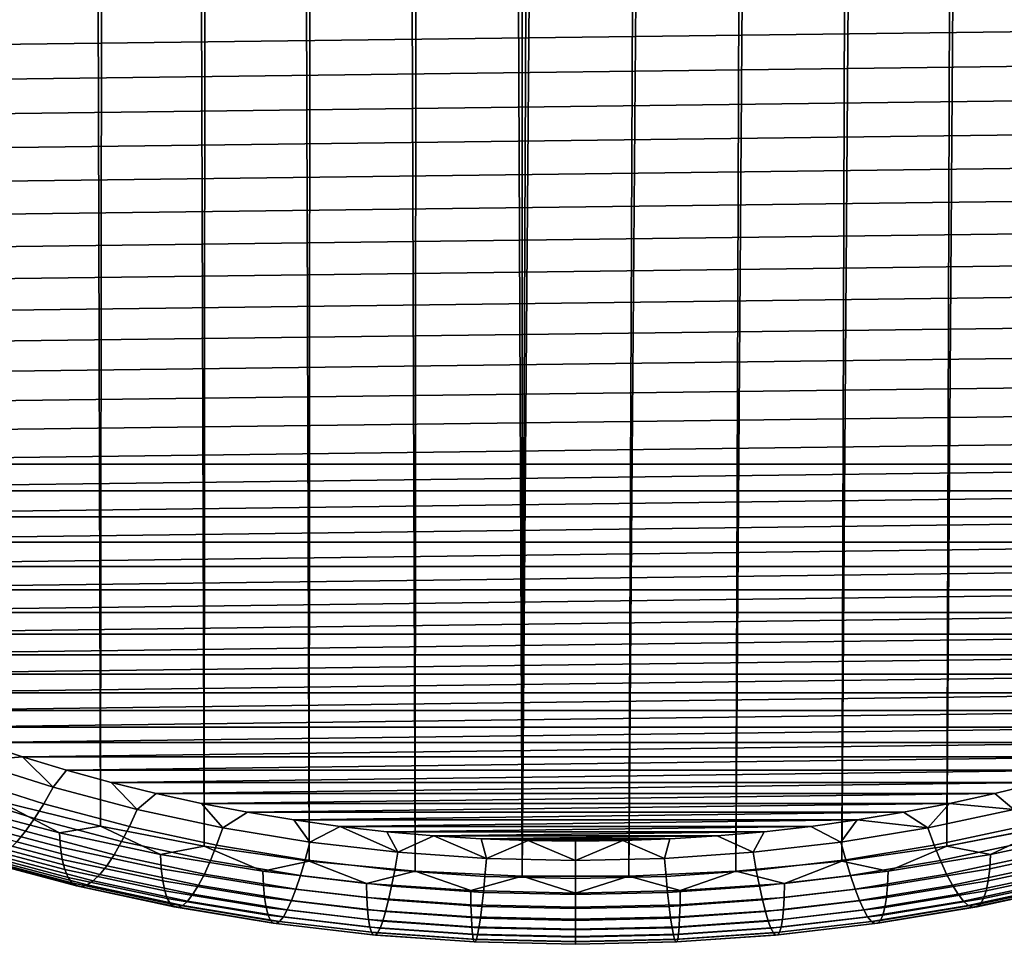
# Model space of a CAD drawing. Header units: metres. Extents: x -29 to 117, y -464 to 29.
# Tile 246 of 256: x 101.92 to 105.33, y -67.18 to -63.99. Entities that reach past the tile are written whole.
import ezdxf

# ---------------------------------------------------------------- set-up
doc = ezdxf.new("R2010")
doc.units = ezdxf.units.M
doc.layers.add('solid_24_501_056_XXX', color=7, linetype='CONTINUOUS')

msp = doc.modelspace()

# ---------------------------------------------------------------- linework, layer by layer
at = {"layer": 'solid_24_501_056_XXX'}
for points in [[(101.912376, -22.667072, 70.17675), (102.083885, -22.699844, 70.129471), (102.203079, -66.774338, 122.600571), (101.850929, -66.688522, 122.672577)], [(102.083885, -22.699844, 70.129471), (102.256653, -22.729475, 70.086639), (102.203079, -66.774338, 122.600571)], [(102.256653, -22.729475, 70.086639), (102.430458, -22.755865, 70.048195), (102.561455, -66.843391, 122.542625), (102.203079, -66.774338, 122.600571)], [(105.606331, -22.699839, 70.129478), (105.487106, -66.774338, 122.600571), (105.128723, -66.843391, 122.542625), (105.433563, -22.729469, 70.086647)], [(105.259758, -22.755861, 70.048203), (105.433563, -22.729469, 70.086647), (105.128723, -66.843391, 122.542625)], [(102.430458, -22.755865, 70.048195), (102.605225, -22.779076, 70.014175), (102.561455, -66.843391, 122.542625)], [(105.259758, -22.755861, 70.048203), (105.128723, -66.843391, 122.542625), (104.765472, -66.895409, 122.498978), (105.084991, -22.779072, 70.014183)], [(102.605225, -22.779076, 70.014175), (102.780869, -22.799175, 69.984657), (102.924713, -66.895409, 122.498978), (102.561455, -66.843391, 122.542625)], [(102.780869, -22.799175, 69.984657), (102.957245, -22.816181, 69.959686), (102.924713, -66.895409, 122.498978)], [(104.909348, -22.799171, 69.984665), (104.765472, -66.895409, 122.498978), (104.39872, -66.930199, 122.469788), (104.732979, -22.816177, 69.959686)], [(104.909348, -22.799171, 69.984665), (105.084991, -22.779072, 70.014183), (104.765472, -66.895409, 122.498978)], [(102.957245, -22.816181, 69.959686), (103.134117, -22.830042, 69.939209), (103.291458, -66.930199, 122.469788), (102.924713, -66.895409, 122.498978)], [(103.134117, -22.830042, 69.939209), (103.31144, -22.840796, 69.923248), (103.291458, -66.930199, 122.469788)], [(104.556107, -22.830038, 69.939209), (104.39872, -66.930199, 122.469788), (104.029869, -66.947632, 122.455162), (104.378784, -22.840794, 69.923256)], [(104.556107, -22.830038, 69.939209), (104.732979, -22.816177, 69.959686), (104.39872, -66.930199, 122.469788)], [(103.31144, -22.840796, 69.923248), (103.489174, -22.84848, 69.91185), (103.660316, -66.947632, 122.455162), (103.291458, -66.930199, 122.469788)], [(103.489174, -22.84848, 69.91185), (103.66713, -22.853098, 69.905029), (103.660316, -66.947632, 122.455162)], [(104.20105, -22.848478, 69.911858), (104.029869, -66.947632, 122.455162), (103.660316, -66.947632, 122.455162), (104.023094, -22.853098, 69.905029)], [(103.845116, -22.854637, 69.902756), (104.023094, -22.853098, 69.905029), (103.660316, -66.947632, 122.455162)], [(103.66713, -22.853098, 69.905029), (103.845116, -22.854637, 69.902756), (103.660316, -66.947632, 122.455162)], [(104.20105, -22.848478, 69.911858), (104.378784, -22.840794, 69.923256), (104.029869, -66.947632, 122.455162)], [(99.06076, -64.109055, 126.142418), (108.674454, -63.988422, 126.243637), (108.714218, -63.866894, 126.345612), (99.015732, -63.988419, 126.243645)], [(99.11097, -64.228645, 126.042068), (108.629425, -64.109055, 126.14241), (108.674454, -63.988422, 126.243637), (99.06076, -64.109055, 126.142418)], [(99.166206, -64.346817, 125.942909), (108.579208, -64.228653, 126.042061), (108.629425, -64.109055, 126.14241), (99.11097, -64.228645, 126.042068)], [(99.226341, -64.46328, 125.845184), (108.523979, -64.346817, 125.942909), (108.579208, -64.228653, 126.042061), (99.166206, -64.346817, 125.942909)], [(99.291573, -64.578392, 125.748596), (108.463837, -64.463287, 125.845177), (108.523979, -64.346817, 125.942909), (99.226341, -64.46328, 125.845184)], [(99.361732, -64.69191, 125.653343), (108.398605, -64.5784, 125.748589), (108.463837, -64.463287, 125.845177), (99.291573, -64.578392, 125.748596)], [(99.4366, -64.803474, 125.559723), (108.328445, -64.691917, 125.653336), (108.398605, -64.5784, 125.748589), (99.361732, -64.69191, 125.653343)], [(99.516083, -64.91291, 125.467903), (108.253578, -64.803482, 125.559723), (108.328445, -64.691917, 125.653336), (99.4366, -64.803474, 125.559723)], [(99.600388, -65.020515, 125.377609), (108.174095, -64.912918, 125.467896), (108.253578, -64.803482, 125.559723), (99.516083, -64.91291, 125.467903)], [(99.689278, -65.126015, 125.289085), (108.08979, -65.020523, 125.377602), (108.174095, -64.912918, 125.467896), (99.600388, -65.020515, 125.377609)], [(99.782471, -65.229065, 125.202614), (108.0009, -65.126022, 125.289078), (108.08979, -65.020523, 125.377602), (99.689278, -65.126015, 125.289085)], [(99.879929, -65.329605, 125.118256), (107.907707, -65.22908, 125.202606), (108.0009, -65.126022, 125.289078), (99.782471, -65.229065, 125.202614)], [(99.98185, -65.427849, 125.035812), (107.810249, -65.329613, 125.118248), (107.907707, -65.22908, 125.202606), (99.879929, -65.329605, 125.118256)], [(100.087921, -65.523521, 124.955536), (107.708321, -65.427864, 125.035805), (107.810249, -65.329613, 125.118248), (99.98185, -65.427849, 125.035812)], [(100.087921, -65.523521, 124.955536), (107.602249, -65.523529, 124.955528), (107.708321, -65.427864, 125.035805)], [(100.087921, -65.523521, 124.955536), (100.197807, -65.616302, 124.877686), (107.602249, -65.523529, 124.955528)], [(100.197807, -65.616302, 124.877686), (107.492363, -65.61631, 124.877678), (107.602249, -65.523529, 124.955528)], [(100.197807, -65.616302, 124.877686), (100.311577, -65.706238, 124.802223), (107.492363, -65.61631, 124.877678)], [(100.311577, -65.706238, 124.802223), (107.378593, -65.706245, 124.802216), (107.492363, -65.61631, 124.877678)], [(100.311577, -65.706238, 124.802223), (100.429359, -65.793442, 124.72905), (107.378593, -65.706245, 124.802216)], [(100.429359, -65.793442, 124.72905), (107.260811, -65.793449, 124.729042), (107.378593, -65.706245, 124.802216)], [(100.429359, -65.793442, 124.72905), (100.550766, -65.877647, 124.658394), (107.260811, -65.793449, 124.729042)], [(100.550766, -65.877647, 124.658394), (107.139397, -65.877655, 124.658386), (107.260811, -65.793449, 124.729042)], [(100.550766, -65.877647, 124.658394), (100.67543, -65.95858, 124.590477), (107.139397, -65.877655, 124.658386)], [(100.67543, -65.95858, 124.590477), (107.014732, -65.958595, 124.590469), (107.139397, -65.877655, 124.658386)], [(100.67543, -65.95858, 124.590477), (100.803574, -66.036377, 124.5252), (107.014732, -65.958595, 124.590469)], [(100.803574, -66.036377, 124.5252), (106.886589, -66.036392, 124.525192), (107.014732, -65.958595, 124.590469)], [(100.803574, -66.036377, 124.5252), (100.935188, -66.111046, 124.46254), (106.886589, -66.036392, 124.525192)], [(100.935188, -66.111046, 124.46254), (106.754974, -66.111061, 124.462532), (106.886589, -66.036392, 124.525192)], [(100.935188, -66.111046, 124.46254), (101.069832, -66.182358, 124.40271), (106.754974, -66.111061, 124.462532)], [(101.069832, -66.182358, 124.40271), (106.620323, -66.182373, 124.402695), (106.754974, -66.111061, 124.462532)], [(101.069832, -66.182358, 124.40271), (101.207138, -66.250099, 124.345871), (106.620323, -66.182373, 124.402695)], [(101.207138, -66.250099, 124.345871), (106.483025, -66.250107, 124.345856), (106.620323, -66.182373, 124.402695)], [(101.207138, -66.250099, 124.345871), (101.34745, -66.314423, 124.291893), (106.483025, -66.250107, 124.345856)], [(101.34745, -66.314423, 124.291893), (106.342705, -66.314438, 124.291885), (106.483025, -66.250107, 124.345856)], [(101.34745, -66.314423, 124.291893), (101.490608, -66.375282, 124.240822), (106.342705, -66.314438, 124.291885)], [(101.490608, -66.375282, 124.240822), (106.199539, -66.375298, 124.240814), (106.342705, -66.314438, 124.291885)], [(101.490608, -66.375282, 124.240822), (101.636162, -66.432495, 124.192818), (106.199539, -66.375298, 124.240814)], [(101.636162, -66.432495, 124.192818), (106.053993, -66.432503, 124.19281), (106.199539, -66.375298, 124.240814)], [(101.636162, -66.432495, 124.192818), (101.783752, -66.485901, 124.148003), (106.053993, -66.432503, 124.19281)], [(101.783752, -66.485901, 124.148003), (105.906395, -66.485909, 124.147995), (106.053993, -66.432503, 124.19281)], [(101.755722, -66.549942, 124.088867), (101.933823, -66.535652, 124.106255), (101.783752, -66.485901, 124.148003)], [(101.783752, -66.485901, 124.148003), (101.933823, -66.535652, 124.106255), (105.906395, -66.485909, 124.147995)], [(101.933823, -66.535652, 124.106255), (105.756332, -66.535667, 124.106247), (105.906395, -66.485909, 124.147995)], [(102.039841, -66.640091, 124.013222), (101.755722, -66.549942, 124.088867), (101.71814, -66.605789, 124.02549), (102.007362, -66.697563, 123.948486)], [(102.039841, -66.640091, 124.013222), (101.933823, -66.535652, 124.106255), (101.755722, -66.549942, 124.088867)], [(101.933823, -66.535652, 124.106255), (102.086067, -66.58168, 124.067642), (105.756332, -66.535667, 124.106247)], [(102.039841, -66.640091, 124.013222), (102.086067, -66.58168, 124.067642), (101.933823, -66.535652, 124.106255)], [(102.086067, -66.58168, 124.067642), (105.60408, -66.581688, 124.067627), (105.756332, -66.535667, 124.106247)], [(102.039841, -66.640091, 124.013222), (102.330536, -66.716934, 123.948738), (102.240005, -66.623825, 124.032272), (102.086067, -66.58168, 124.067642)], [(102.086067, -66.58168, 124.067642), (102.240005, -66.623825, 124.032272), (105.60408, -66.581688, 124.067627)], [(102.240005, -66.623825, 124.032272), (105.450142, -66.62384, 124.032265), (105.60408, -66.581688, 124.067627)], [(102.007362, -66.697563, 123.948486), (101.71814, -66.605789, 124.02549), (101.68119, -66.655144, 123.956589), (101.975433, -66.748512, 123.878242)], [(102.240005, -66.623825, 124.032272), (102.395378, -66.662018, 124.000229), (105.450142, -66.62384, 124.032265)], [(102.330536, -66.716934, 123.948738), (102.395378, -66.662018, 124.000229), (102.240005, -66.623825, 124.032272)], [(102.395378, -66.662018, 124.000229), (105.294762, -66.662025, 124.000221), (105.450142, -66.62384, 124.032265)], [(105.35965, -66.716934, 123.948738), (105.450142, -66.62384, 124.032265), (105.294762, -66.662025, 124.000221)], [(101.975433, -66.748512, 123.878242), (101.68119, -66.655144, 123.956589), (101.645195, -66.697586, 123.882751), (101.944336, -66.792503, 123.803108)], [(102.330536, -66.716934, 123.948738), (102.039841, -66.640091, 124.013222), (102.007362, -66.697563, 123.948486), (102.303291, -66.775787, 123.882843)], [(102.330536, -66.716934, 123.948738), (102.626762, -66.780197, 123.89566), (102.552628, -66.696358, 123.971413), (102.395378, -66.662018, 124.000229)], [(102.395378, -66.662018, 124.000229), (102.552628, -66.696358, 123.971413), (105.294762, -66.662025, 124.000221)], [(102.552628, -66.696358, 123.971413), (105.137512, -66.696365, 123.971405), (105.294762, -66.662025, 124.000221)], [(105.35965, -66.716934, 123.948738), (105.294762, -66.662025, 124.000221), (105.137512, -66.696365, 123.971405)], [(101.944336, -66.792503, 123.803108), (101.645195, -66.697586, 123.882751), (101.610466, -66.73275, 123.804611), (101.91433, -66.82917, 123.723709)], [(102.06134, -66.797882, 122.701263), (101.718971, -66.707382, 122.777199), (101.850929, -66.688522, 122.672577)], [(102.06134, -66.797882, 122.701263), (101.850929, -66.688522, 122.672577), (102.203079, -66.774338, 122.600571)], [(102.303291, -66.775787, 123.882843), (102.007362, -66.697563, 123.948486), (101.975433, -66.748512, 123.878242), (102.276505, -66.828094, 123.811462)], [(102.552628, -66.696358, 123.971413), (102.711349, -66.726768, 123.945892), (105.137512, -66.696365, 123.971405)], [(102.626762, -66.780197, 123.89566), (102.711349, -66.726768, 123.945892), (102.552628, -66.696358, 123.971413)], [(102.711349, -66.726768, 123.945892), (104.97879, -66.726776, 123.945885), (105.137512, -66.696365, 123.971405)], [(105.063423, -66.780197, 123.89566), (105.137512, -66.696365, 123.971405), (104.97879, -66.726776, 123.945885)], [(105.35965, -66.716934, 123.948738), (105.137512, -66.696365, 123.971405), (105.063423, -66.780197, 123.89566)], [(102.065147, -66.847397, 122.779251), (101.723503, -66.757088, 122.855034), (101.718971, -66.707382, 122.777199), (102.06134, -66.797882, 122.701263)], [(102.626762, -66.780197, 123.89566), (102.330536, -66.716934, 123.948738), (102.303291, -66.775787, 123.882843), (102.604843, -66.840187, 123.828804)], [(102.626762, -66.780197, 123.89566), (102.927437, -66.829636, 123.854172), (102.87104, -66.753166, 123.923744), (102.711349, -66.726768, 123.945892)], [(102.711349, -66.726768, 123.945892), (102.87104, -66.753166, 123.923744), (104.97879, -66.726776, 123.945885)], [(102.87104, -66.753166, 123.923744), (104.819092, -66.753174, 123.923737), (104.97879, -66.726776, 123.945885)], [(105.063423, -66.780197, 123.89566), (104.97879, -66.726776, 123.945885), (104.819092, -66.753174, 123.923737)], [(105.35965, -66.716934, 123.948738), (105.063423, -66.780197, 123.89566), (105.085342, -66.840187, 123.828804), (105.386894, -66.775787, 123.882843)], [(102.071442, -66.889763, 122.861191), (101.731018, -66.799767, 122.936707), (101.723503, -66.757088, 122.855034), (102.065147, -66.847397, 122.779251)], [(102.276505, -66.828094, 123.811462), (101.975433, -66.748512, 123.878242), (101.944336, -66.792503, 123.803108), (102.250412, -66.873413, 123.735214)], [(102.87104, -66.753166, 123.923744), (103.03157, -66.775505, 123.904999), (104.819092, -66.753174, 123.923737)], [(102.927437, -66.829636, 123.854172), (103.03157, -66.775505, 123.904999), (102.87104, -66.753166, 123.923744)], [(103.03157, -66.775505, 123.904999), (104.658562, -66.775513, 123.904991), (104.819092, -66.753174, 123.923737)], [(104.762749, -66.829636, 123.854172), (104.819092, -66.753174, 123.923737), (104.658562, -66.775513, 123.904991)], [(105.063423, -66.780197, 123.89566), (104.819092, -66.753174, 123.923737), (104.762749, -66.829636, 123.854172)], [(102.080193, -66.924599, 122.946388), (101.74144, -66.835052, 123.02153), (101.731018, -66.799767, 122.936707), (102.071442, -66.889763, 122.861191)], [(102.250412, -66.873413, 123.735214), (101.944336, -66.792503, 123.803108), (101.91433, -66.82917, 123.723709), (102.225235, -66.911354, 123.654739)], [(102.410217, -66.872383, 122.638748), (102.06134, -66.797882, 122.701263), (102.203079, -66.774338, 122.600571)], [(102.413277, -66.921745, 122.716866), (102.065147, -66.847397, 122.779251), (102.06134, -66.797882, 122.701263), (102.410217, -66.872383, 122.638748)], [(102.410217, -66.872383, 122.638748), (102.203079, -66.774338, 122.600571), (102.561455, -66.843391, 122.542625)], [(102.604843, -66.840187, 123.828804), (102.303291, -66.775787, 123.882843), (102.276505, -66.828094, 123.811462), (102.583298, -66.893616, 123.756493)], [(102.927437, -66.829636, 123.854172), (102.626762, -66.780197, 123.89566), (102.604843, -66.840187, 123.828804), (102.910927, -66.890518, 123.786575)], [(103.231453, -66.865082, 123.824432), (103.03157, -66.775505, 123.904999), (102.927437, -66.829636, 123.854172)], [(103.03157, -66.775505, 123.904999), (103.193329, -66.793854, 123.889603), (104.658562, -66.775513, 123.904991)], [(103.231453, -66.865082, 123.824432), (103.193329, -66.793854, 123.889603), (103.03157, -66.775505, 123.904999)], [(103.193329, -66.793854, 123.889603), (104.496803, -66.793854, 123.889603), (104.658562, -66.775513, 123.904991)], [(103.193329, -66.793854, 123.889603), (103.35582, -66.808159, 123.877602), (104.496803, -66.793854, 123.889603)], [(103.231453, -66.865082, 123.824432), (103.35582, -66.808159, 123.877602), (103.193329, -66.793854, 123.889603)], [(103.35582, -66.808159, 123.877602), (104.334305, -66.808159, 123.877594), (104.496803, -66.793854, 123.889603)], [(104.458733, -66.865082, 123.824432), (104.496803, -66.793854, 123.889603), (104.334305, -66.808159, 123.877594)], [(104.458733, -66.865082, 123.824432), (104.762749, -66.829636, 123.854172), (104.658562, -66.775513, 123.904991), (104.496803, -66.793854, 123.889603)], [(105.063423, -66.780197, 123.89566), (104.762749, -66.829636, 123.854172), (104.779259, -66.890518, 123.786575), (105.085342, -66.840187, 123.828804)], [(105.386894, -66.775787, 123.882843), (105.085342, -66.840187, 123.828804), (105.106888, -66.893616, 123.756493), (105.413681, -66.828094, 123.811462)], [(105.279961, -66.872383, 122.638748), (105.128723, -66.843391, 122.542625), (105.487106, -66.774338, 122.600571)], [(105.625038, -66.847397, 122.779251), (105.276909, -66.921745, 122.716866), (105.279961, -66.872383, 122.638748), (105.628838, -66.797882, 122.701263)], [(105.628838, -66.797882, 122.701263), (105.279961, -66.872383, 122.638748), (105.487106, -66.774338, 122.600571)], [(102.091309, -66.95163, 123.034111), (101.7547, -66.862648, 123.108772), (101.74144, -66.835052, 123.02153), (102.080193, -66.924599, 122.946388)], [(102.225235, -66.911354, 123.654739), (101.91433, -66.82917, 123.723709), (101.885674, -66.858185, 123.640724), (102.201195, -66.941589, 123.57074)], [(102.583298, -66.893616, 123.756493), (102.276505, -66.828094, 123.811462), (102.250412, -66.873413, 123.735214), (102.562309, -66.940018, 123.679321)], [(103.231453, -66.865082, 123.824432), (102.927437, -66.829636, 123.854172), (102.910927, -66.890518, 123.786575), (103.220413, -66.926598, 123.756294)], [(103.537712, -66.886398, 123.806541), (103.35582, -66.808159, 123.877602), (103.231453, -66.865082, 123.824432)], [(103.35582, -66.808159, 123.877602), (103.518547, -66.818375, 123.869026), (104.334305, -66.808159, 123.877594)], [(103.537712, -66.886398, 123.806541), (103.518547, -66.818375, 123.869026), (103.35582, -66.808159, 123.877602)], [(103.518547, -66.818375, 123.869026), (104.171577, -66.818375, 123.869026), (104.334305, -66.808159, 123.877594)], [(103.518547, -66.818375, 123.869026), (103.681549, -66.824493, 123.863892), (104.171577, -66.818375, 123.869026)], [(103.537712, -66.886398, 123.806541), (103.681549, -66.824493, 123.863892), (103.518547, -66.818375, 123.869026)], [(103.845093, -66.893517, 123.800575), (103.681549, -66.824493, 123.863892), (103.537712, -66.886398, 123.806541)], [(103.681549, -66.824493, 123.863892), (104.008575, -66.824493, 123.863892), (104.171577, -66.818375, 123.869026)], [(103.681549, -66.824493, 123.863892), (103.845062, -66.82653, 123.862183), (104.008575, -66.824493, 123.863892)], [(103.845093, -66.893517, 123.800575), (103.845062, -66.82653, 123.862183), (103.681549, -66.824493, 123.863892)], [(103.845093, -66.893517, 123.800575), (104.008575, -66.824493, 123.863892), (103.845062, -66.82653, 123.862183)], [(104.152473, -66.886398, 123.806541), (104.008575, -66.824493, 123.863892), (103.845093, -66.893517, 123.800575)], [(104.152473, -66.886398, 123.806541), (104.171577, -66.818375, 123.869026), (104.008575, -66.824493, 123.863892)], [(104.152473, -66.886398, 123.806541), (104.458733, -66.865082, 123.824432), (104.334305, -66.808159, 123.877594), (104.171577, -66.818375, 123.869026)], [(104.762749, -66.829636, 123.854172), (104.458733, -66.865082, 123.824432), (104.469772, -66.926598, 123.756294), (104.779259, -66.890518, 123.786575)], [(105.413681, -66.828094, 123.811462), (105.106888, -66.893616, 123.756493), (105.127876, -66.940018, 123.679321), (105.439766, -66.873413, 123.735214)], [(102.104706, -66.970604, 123.123604), (101.77066, -66.882301, 123.197693), (101.7547, -66.862648, 123.108772), (102.091309, -66.95163, 123.034111)], [(102.201195, -66.941589, 123.57074), (101.885674, -66.858185, 123.640724), (101.858604, -66.879311, 123.554878), (102.17849, -66.963867, 123.483925)], [(102.418343, -66.963837, 122.799034), (102.071442, -66.889763, 122.861191), (102.065147, -66.847397, 122.779251), (102.413277, -66.921745, 122.716866)], [(102.764328, -66.930618, 122.589882), (102.410217, -66.872383, 122.638748), (102.561455, -66.843391, 122.542625)], [(102.764328, -66.930618, 122.589882), (102.561455, -66.843391, 122.542625), (102.924713, -66.895409, 122.498978)], [(102.910927, -66.890518, 123.786575), (102.604843, -66.840187, 123.828804), (102.583298, -66.893616, 123.756493), (102.894699, -66.944817, 123.713524)], [(103.537712, -66.886398, 123.806541), (103.231453, -66.865082, 123.824432), (103.220413, -66.926598, 123.756294), (103.532181, -66.948303, 123.738083)], [(104.458733, -66.865082, 123.824432), (104.152473, -66.886398, 123.806541), (104.158005, -66.948303, 123.738083), (104.469772, -66.926598, 123.756294)], [(104.92585, -66.930618, 122.589882), (104.765472, -66.895409, 122.498978), (105.128723, -66.843391, 122.542625)], [(105.085342, -66.840187, 123.828804), (104.779259, -66.890518, 123.786575), (104.795486, -66.944817, 123.713524), (105.106888, -66.893616, 123.756493)], [(105.279961, -66.872383, 122.638748), (104.92585, -66.930618, 122.589882), (105.128723, -66.843391, 122.542625)], [(105.618736, -66.889763, 122.861191), (105.271835, -66.963837, 122.799034), (105.276909, -66.921745, 122.716866), (105.625038, -66.847397, 122.779251)], [(102.120262, -66.981377, 123.214104), (101.789207, -66.893867, 123.287537), (101.77066, -66.882301, 123.197693), (102.104706, -66.970604, 123.123604)], [(102.137848, -66.983849, 123.30484), (101.810165, -66.897224, 123.377525), (101.789207, -66.893867, 123.287537), (102.120262, -66.981377, 123.214104)], [(102.15731, -66.977997, 123.395042), (101.833366, -66.892357, 123.466896), (101.810165, -66.897224, 123.377525), (102.137848, -66.983849, 123.30484)], [(102.17849, -66.963867, 123.483925), (101.858604, -66.879311, 123.554878), (101.833366, -66.892357, 123.466896), (102.15731, -66.977997, 123.395042)], [(102.425385, -66.998314, 122.884537), (102.080193, -66.924599, 122.946388), (102.071442, -66.889763, 122.861191), (102.418343, -66.963837, 122.799034)], [(102.562309, -66.940018, 123.679321), (102.250412, -66.873413, 123.735214), (102.225235, -66.911354, 123.654739), (102.542061, -66.979012, 123.597969)], [(102.766632, -66.979851, 122.668114), (102.413277, -66.921745, 122.716866), (102.410217, -66.872383, 122.638748), (102.764328, -66.930618, 122.589882)], [(102.894699, -66.944817, 123.713524), (102.583298, -66.893616, 123.756493), (102.562309, -66.940018, 123.679321), (102.878883, -66.992081, 123.635643)], [(103.122383, -66.972359, 122.554855), (102.764328, -66.930618, 122.589882), (102.924713, -66.895409, 122.498978)], [(103.220413, -66.926598, 123.756294), (102.910927, -66.890518, 123.786575), (102.894699, -66.944817, 123.713524), (103.209564, -66.981529, 123.682716)], [(103.122383, -66.972359, 122.554855), (102.924713, -66.895409, 122.498978), (103.291458, -66.930199, 122.469788)], [(103.845093, -66.893517, 123.800575), (103.537712, -66.886398, 123.806541), (103.532181, -66.948303, 123.738083), (103.845093, -66.955544, 123.73201)], [(104.152473, -66.886398, 123.806541), (103.845093, -66.893517, 123.800575), (103.845093, -66.955544, 123.73201), (104.158005, -66.948303, 123.738083)], [(104.567795, -66.972359, 122.554855), (104.39872, -66.930199, 122.469788), (104.765472, -66.895409, 122.498978)], [(104.779259, -66.890518, 123.786575), (104.469772, -66.926598, 123.756294), (104.480621, -66.981529, 123.682716), (104.795486, -66.944817, 123.713524)], [(104.92585, -66.930618, 122.589882), (104.567795, -66.972359, 122.554855), (104.765472, -66.895409, 122.498978)], [(105.106888, -66.893616, 123.756493), (104.795486, -66.944817, 123.713524), (104.811295, -66.992081, 123.635643), (105.127876, -66.940018, 123.679321)], [(105.276909, -66.921745, 122.716866), (104.923546, -66.979851, 122.668114), (104.92585, -66.930618, 122.589882), (105.279961, -66.872383, 122.638748)], [(105.439766, -66.873413, 123.735214), (105.127876, -66.940018, 123.679321), (105.148125, -66.979012, 123.597969), (105.464943, -66.911354, 123.654739)], [(105.609993, -66.924599, 122.946388), (105.264801, -66.998314, 122.884537), (105.271835, -66.963837, 122.799034), (105.618736, -66.889763, 122.861191)], [(102.434326, -67.024879, 122.972641), (102.091309, -66.95163, 123.034111), (102.080193, -66.924599, 122.946388), (102.425385, -66.998314, 122.884537)], [(102.542061, -66.979012, 123.597969), (102.225235, -66.911354, 123.654739), (102.201195, -66.941589, 123.57074), (102.52272, -67.010254, 123.51313)], [(102.770454, -67.021744, 122.75045), (102.418343, -66.963837, 122.799034), (102.413277, -66.921745, 122.716866), (102.766632, -66.979851, 122.668114)], [(103.123924, -67.021507, 122.633156), (102.766632, -66.979851, 122.668114), (102.764328, -66.930618, 122.589882), (103.122383, -66.972359, 122.554855)], [(103.483078, -66.997467, 122.533791), (103.122383, -66.972359, 122.554855), (103.291458, -66.930199, 122.469788)], [(103.532181, -66.948303, 123.738083), (103.220413, -66.926598, 123.756294), (103.209564, -66.981529, 123.682716), (103.526749, -67.003609, 123.664192)], [(103.483078, -66.997467, 122.533791), (103.291458, -66.930199, 122.469788), (103.660316, -66.947632, 122.455162)], [(104.207108, -66.997467, 122.533791), (104.029869, -66.947632, 122.455162), (104.39872, -66.930199, 122.469788)], [(104.469772, -66.926598, 123.756294), (104.158005, -66.948303, 123.738083), (104.163437, -67.003609, 123.664192), (104.480621, -66.981529, 123.682716)], [(104.567795, -66.972359, 122.554855), (104.207108, -66.997467, 122.533791), (104.39872, -66.930199, 122.469788)], [(104.923546, -66.979851, 122.668114), (104.566254, -67.021507, 122.633156), (104.567795, -66.972359, 122.554855), (104.92585, -66.930618, 122.589882)], [(105.271835, -66.963837, 122.799034), (104.919731, -67.021744, 122.75045), (104.923546, -66.979851, 122.668114), (105.276909, -66.921745, 122.716866)], [(105.464943, -66.911354, 123.654739), (105.148125, -66.979012, 123.597969), (105.167465, -67.010254, 123.51313), (105.488991, -66.941589, 123.57074)], [(105.598869, -66.95163, 123.034111), (105.255859, -67.024879, 122.972641), (105.264801, -66.998314, 122.884537), (105.609993, -66.924599, 122.946388)], [(102.445099, -67.043297, 123.062607), (102.104706, -66.970604, 123.123604), (102.091309, -66.95163, 123.034111), (102.434326, -67.024879, 122.972641)], [(102.457619, -67.053421, 123.153656), (102.120262, -66.981377, 123.214104), (102.104706, -66.970604, 123.123604), (102.445099, -67.043297, 123.062607)], [(102.504456, -67.033478, 123.425514), (102.17849, -66.963867, 123.483925), (102.15731, -66.977997, 123.395042), (102.487419, -67.048492, 123.335884)], [(102.52272, -67.010254, 123.51313), (102.201195, -66.941589, 123.57074), (102.17849, -66.963867, 123.483925), (102.504456, -67.033478, 123.425514)], [(102.775749, -67.055931, 122.836189), (102.425385, -66.998314, 122.884537), (102.418343, -66.963837, 122.799034), (102.770454, -67.021744, 122.75045)], [(102.878883, -66.992081, 123.635643), (102.562309, -66.940018, 123.679321), (102.542061, -66.979012, 123.597969), (102.863632, -67.031891, 123.553596)], [(103.209564, -66.981529, 123.682716), (102.894699, -66.944817, 123.713524), (102.878883, -66.992081, 123.635643), (103.19899, -67.029396, 123.604324)], [(103.483849, -67.046562, 122.612137), (103.123924, -67.021507, 122.633156), (103.122383, -66.972359, 122.554855), (103.483078, -66.997467, 122.533791)], [(103.845093, -67.005852, 122.526756), (103.483078, -66.997467, 122.533791), (103.660316, -66.947632, 122.455162)], [(103.845093, -66.955544, 123.73201), (103.532181, -66.948303, 123.738083), (103.526749, -67.003609, 123.664192), (103.845093, -67.010979, 123.658005)], [(103.845093, -67.005852, 122.526756), (103.660316, -66.947632, 122.455162), (104.029869, -66.947632, 122.455162)], [(104.207108, -66.997467, 122.533791), (103.845093, -67.005852, 122.526756), (104.029869, -66.947632, 122.455162)], [(104.158005, -66.948303, 123.738083), (103.845093, -66.955544, 123.73201), (103.845093, -67.010979, 123.658005), (104.163437, -67.003609, 123.664192)], [(104.566254, -67.021507, 122.633156), (104.206337, -67.046562, 122.612137), (104.207108, -66.997467, 122.533791), (104.567795, -66.972359, 122.554855)], [(104.795486, -66.944817, 123.713524), (104.480621, -66.981529, 123.682716), (104.491196, -67.029396, 123.604324), (104.811295, -66.992081, 123.635643)], [(105.127876, -66.940018, 123.679321), (104.811295, -66.992081, 123.635643), (104.826546, -67.031891, 123.553596), (105.148125, -66.979012, 123.597969)], [(105.264801, -66.998314, 122.884537), (104.914429, -67.055931, 122.836189), (104.919731, -67.021744, 122.75045), (105.271835, -66.963837, 122.799034)], [(105.488991, -66.941589, 123.57074), (105.167465, -67.010254, 123.51313), (105.18573, -67.033478, 123.425514), (105.511696, -66.963867, 123.483925)], [(105.511696, -66.963867, 123.483925), (105.18573, -67.033478, 123.425514), (105.202766, -67.048492, 123.335884), (105.532867, -66.977997, 123.395042)], [(105.569923, -66.981377, 123.214104), (105.232567, -67.053421, 123.153656), (105.245079, -67.043297, 123.062607), (105.58548, -66.970604, 123.123604)], [(105.58548, -66.970604, 123.123604), (105.245079, -67.043297, 123.062607), (105.255859, -67.024879, 122.972641), (105.598869, -66.95163, 123.034111)], [(102.471764, -67.055153, 123.24501), (102.137848, -66.983849, 123.30484), (102.120262, -66.981377, 123.214104), (102.457619, -67.053421, 123.153656)], [(102.487419, -67.048492, 123.335884), (102.15731, -66.977997, 123.395042), (102.137848, -66.983849, 123.30484), (102.471764, -67.055153, 123.24501)], [(102.782486, -67.08213, 122.924606), (102.434326, -67.024879, 122.972641), (102.425385, -66.998314, 122.884537), (102.775749, -67.055931, 122.836189)], [(102.863632, -67.031891, 123.553596), (102.542061, -66.979012, 123.597969), (102.52272, -67.010254, 123.51313), (102.849068, -67.063919, 123.468094)], [(103.12648, -67.063248, 122.715614), (102.770454, -67.021744, 122.75045), (102.766632, -66.979851, 122.668114), (103.123924, -67.021507, 122.633156)], [(103.19899, -67.029396, 123.604324), (102.878883, -66.992081, 123.635643), (102.863632, -67.031891, 123.553596), (103.188789, -67.069801, 123.52179)], [(103.526749, -67.003609, 123.664192), (103.209564, -66.981529, 123.682716), (103.19899, -67.029396, 123.604324), (103.521454, -67.051849, 123.585487)], [(103.845093, -67.054924, 122.605118), (103.483849, -67.046562, 122.612137), (103.483078, -66.997467, 122.533791), (103.845093, -67.005852, 122.526756)], [(103.845093, -67.010979, 123.658005), (103.526749, -67.003609, 123.664192), (103.521454, -67.051849, 123.585487), (103.845093, -67.059341, 123.579208)], [(104.206337, -67.046562, 122.612137), (103.845093, -67.054924, 122.605118), (103.845093, -67.005852, 122.526756), (104.207108, -66.997467, 122.533791)], [(104.163437, -67.003609, 123.664192), (103.845093, -67.010979, 123.658005), (103.845093, -67.059341, 123.579208), (104.168732, -67.051849, 123.585487)], [(104.480621, -66.981529, 123.682716), (104.163437, -67.003609, 123.664192), (104.168732, -67.051849, 123.585487), (104.491196, -67.029396, 123.604324)], [(104.811295, -66.992081, 123.635643), (104.491196, -67.029396, 123.604324), (104.501396, -67.069801, 123.52179), (104.826546, -67.031891, 123.553596)], [(104.919731, -67.021744, 122.75045), (104.563705, -67.063248, 122.715614), (104.566254, -67.021507, 122.633156), (104.923546, -66.979851, 122.668114)], [(105.148125, -66.979012, 123.597969), (104.826546, -67.031891, 123.553596), (104.841118, -67.063919, 123.468094), (105.167465, -67.010254, 123.51313)], [(105.255859, -67.024879, 122.972641), (104.907692, -67.08213, 122.924606), (104.914429, -67.055931, 122.836189), (105.264801, -66.998314, 122.884537)], [(105.532867, -66.977997, 123.395042), (105.202766, -67.048492, 123.335884), (105.218422, -67.055153, 123.24501), (105.552338, -66.983849, 123.30484)], [(105.552338, -66.983849, 123.30484), (105.218422, -67.055153, 123.24501), (105.232567, -67.053421, 123.153656), (105.569923, -66.981377, 123.214104)], [(102.790604, -67.100113, 123.014931), (102.445099, -67.043297, 123.062607), (102.434326, -67.024879, 122.972641), (102.782486, -67.08213, 122.924606)], [(102.835304, -67.087883, 123.37986), (102.504456, -67.033478, 123.425514), (102.487419, -67.048492, 123.335884), (102.822479, -67.103584, 123.289658)], [(102.849068, -67.063919, 123.468094), (102.52272, -67.010254, 123.51313), (102.504456, -67.033478, 123.425514), (102.835304, -67.087883, 123.37986)], [(103.13002, -67.097237, 122.801529), (102.775749, -67.055931, 122.836189), (102.770454, -67.021744, 122.75045), (103.12648, -67.063248, 122.715614)], [(103.188789, -67.069801, 123.52179), (102.863632, -67.031891, 123.553596), (102.849068, -67.063919, 123.468094), (103.179047, -67.102394, 123.435814)], [(103.48513, -67.088219, 122.694672), (103.12648, -67.063248, 122.715614), (103.123924, -67.021507, 122.633156), (103.483849, -67.046562, 122.612137)], [(103.521454, -67.051849, 123.585487), (103.19899, -67.029396, 123.604324), (103.188789, -67.069801, 123.52179), (103.516342, -67.092606, 123.502655)], [(104.491196, -67.029396, 123.604324), (104.168732, -67.051849, 123.585487), (104.173843, -67.092606, 123.502655), (104.501396, -67.069801, 123.52179)], [(104.563705, -67.063248, 122.715614), (104.205055, -67.088219, 122.694672), (104.206337, -67.046562, 122.612137), (104.566254, -67.021507, 122.633156)], [(104.826546, -67.031891, 123.553596), (104.501396, -67.069801, 123.52179), (104.511131, -67.102394, 123.435814), (104.841118, -67.063919, 123.468094)], [(104.914429, -67.055931, 122.836189), (104.560158, -67.097237, 122.801529), (104.563705, -67.063248, 122.715614), (104.919731, -67.021744, 122.75045)], [(105.167465, -67.010254, 123.51313), (104.841118, -67.063919, 123.468094), (104.854874, -67.087883, 123.37986), (105.18573, -67.033478, 123.425514)], [(105.18573, -67.033478, 123.425514), (104.854874, -67.087883, 123.37986), (104.867706, -67.103584, 123.289658), (105.202766, -67.048492, 123.335884)], [(105.245079, -67.043297, 123.062607), (104.899582, -67.100113, 123.014931), (104.907692, -67.08213, 122.924606), (105.255859, -67.024879, 122.972641)], [(102.800034, -67.109726, 123.106407), (102.457619, -67.053421, 123.153656), (102.445099, -67.043297, 123.062607), (102.790604, -67.100113, 123.014931)], [(102.810684, -67.110886, 123.198242), (102.471764, -67.055153, 123.24501), (102.457619, -67.053421, 123.153656), (102.800034, -67.109726, 123.106407)], [(102.822479, -67.103584, 123.289658), (102.487419, -67.048492, 123.335884), (102.471764, -67.055153, 123.24501), (102.810684, -67.110886, 123.198242)], [(103.134529, -67.123177, 122.89016), (102.782486, -67.08213, 122.924606), (102.775749, -67.055931, 122.836189), (103.13002, -67.097237, 122.801529)], [(103.179047, -67.102394, 123.435814), (102.849068, -67.063919, 123.468094), (102.835304, -67.087883, 123.37986), (103.169846, -67.126892, 123.347137)], [(103.4869, -67.122078, 122.780685), (103.13002, -67.097237, 122.801529), (103.12648, -67.063248, 122.715614), (103.48513, -67.088219, 122.694672)], [(103.516342, -67.092606, 123.502655), (103.188789, -67.069801, 123.52179), (103.179047, -67.102394, 123.435814), (103.511459, -67.125534, 123.416397)], [(103.845093, -67.09655, 122.687675), (103.48513, -67.088219, 122.694672), (103.483849, -67.046562, 122.612137), (103.845093, -67.054924, 122.605118)], [(103.845093, -67.059341, 123.579208), (103.521454, -67.051849, 123.585487), (103.516342, -67.092606, 123.502655), (103.845093, -67.100212, 123.496269)], [(104.205055, -67.088219, 122.694672), (103.845093, -67.09655, 122.687675), (103.845093, -67.054924, 122.605118), (104.206337, -67.046562, 122.612137)], [(104.168732, -67.051849, 123.585487), (103.845093, -67.059341, 123.579208), (103.845093, -67.100212, 123.496269), (104.173843, -67.092606, 123.502655)], [(104.501396, -67.069801, 123.52179), (104.173843, -67.092606, 123.502655), (104.178719, -67.125534, 123.416397), (104.511131, -67.102394, 123.435814)], [(104.560158, -67.097237, 122.801529), (104.203278, -67.122078, 122.780685), (104.205055, -67.088219, 122.694672), (104.563705, -67.063248, 122.715614)], [(104.841118, -67.063919, 123.468094), (104.511131, -67.102394, 123.435814), (104.520332, -67.126892, 123.347137), (104.854874, -67.087883, 123.37986)], [(104.907692, -67.08213, 122.924606), (104.555656, -67.123177, 122.89016), (104.560158, -67.097237, 122.801529), (104.914429, -67.055931, 122.836189)], [(105.202766, -67.048492, 123.335884), (104.867706, -67.103584, 123.289658), (104.879501, -67.110886, 123.198242), (105.218422, -67.055153, 123.24501)], [(105.218422, -67.055153, 123.24501), (104.879501, -67.110886, 123.198242), (104.890152, -67.109726, 123.106407), (105.232567, -67.053421, 123.153656)], [(105.232567, -67.053421, 123.153656), (104.890152, -67.109726, 123.106407), (104.899582, -67.100113, 123.014931), (105.245079, -67.043297, 123.062607)], [(103.139954, -67.140846, 122.980759), (102.790604, -67.100113, 123.014931), (102.782486, -67.08213, 122.924606), (103.134529, -67.123177, 122.89016)], [(103.146255, -67.150093, 123.072533), (102.800034, -67.109726, 123.106407), (102.790604, -67.100113, 123.014931), (103.139954, -67.140846, 122.980759)], [(103.16127, -67.143089, 123.256508), (102.822479, -67.103584, 123.289658), (102.810684, -67.110886, 123.198242), (103.153381, -67.150841, 123.164719)], [(103.169846, -67.126892, 123.347137), (102.835304, -67.087883, 123.37986), (102.822479, -67.103584, 123.289658), (103.16127, -67.143089, 123.256508)], [(103.489159, -67.147865, 122.869446), (103.134529, -67.123177, 122.89016), (103.13002, -67.097237, 122.801529), (103.4869, -67.122078, 122.780685)], [(103.511459, -67.125534, 123.416397), (103.179047, -67.102394, 123.435814), (103.169846, -67.126892, 123.347137), (103.506851, -67.150352, 123.327454)], [(103.845093, -67.130371, 122.773727), (103.4869, -67.122078, 122.780685), (103.48513, -67.088219, 122.694672), (103.845093, -67.09655, 122.687675)], [(103.845093, -67.100212, 123.496269), (103.516342, -67.092606, 123.502655), (103.511459, -67.125534, 123.416397), (103.845093, -67.133255, 123.40992)], [(104.203278, -67.122078, 122.780685), (103.845093, -67.130371, 122.773727), (103.845093, -67.09655, 122.687675), (104.205055, -67.088219, 122.694672)], [(104.173843, -67.092606, 123.502655), (103.845093, -67.100212, 123.496269), (103.845093, -67.133255, 123.40992), (104.178719, -67.125534, 123.416397)], [(104.511131, -67.102394, 123.435814), (104.178719, -67.125534, 123.416397), (104.183327, -67.150352, 123.327454), (104.520332, -67.126892, 123.347137)], [(104.555656, -67.123177, 122.89016), (104.201019, -67.147865, 122.869446), (104.203278, -67.122078, 122.780685), (104.560158, -67.097237, 122.801529)], [(104.854874, -67.087883, 123.37986), (104.520332, -67.126892, 123.347137), (104.528915, -67.143089, 123.256508), (104.867706, -67.103584, 123.289658)], [(104.867706, -67.103584, 123.289658), (104.528915, -67.143089, 123.256508), (104.536797, -67.150841, 123.164719), (104.879501, -67.110886, 123.198242)], [(104.890152, -67.109726, 123.106407), (104.543922, -67.150093, 123.072533), (104.550224, -67.140846, 122.980759), (104.899582, -67.100113, 123.014931)], [(104.899582, -67.100113, 123.014931), (104.550224, -67.140846, 122.980759), (104.555656, -67.123177, 122.89016), (104.907692, -67.08213, 122.924606)], [(103.153381, -67.150841, 123.164719), (102.810684, -67.110886, 123.198242), (102.800034, -67.109726, 123.106407), (103.146255, -67.150093, 123.072533)], [(103.491882, -67.165344, 122.960197), (103.139954, -67.140846, 122.980759), (103.134529, -67.123177, 122.89016), (103.489159, -67.147865, 122.869446)], [(103.495033, -67.17437, 123.052162), (103.146255, -67.150093, 123.072533), (103.139954, -67.140846, 122.980759), (103.491882, -67.165344, 122.960197)], [(103.502556, -67.166847, 123.23658), (103.16127, -67.143089, 123.256508), (103.153381, -67.150841, 123.164719), (103.498604, -67.174873, 123.144554)], [(103.506851, -67.150352, 123.327454), (103.169846, -67.126892, 123.347137), (103.16127, -67.143089, 123.256508), (103.502556, -67.166847, 123.23658)], [(103.845093, -67.156097, 122.862534), (103.489159, -67.147865, 122.869446), (103.4869, -67.122078, 122.780685), (103.845093, -67.130371, 122.773727)], [(103.845093, -67.133255, 123.40992), (103.511459, -67.125534, 123.416397), (103.506851, -67.150352, 123.327454), (103.845093, -67.15818, 123.320885)], [(104.201019, -67.147865, 122.869446), (103.845093, -67.156097, 122.862534), (103.845093, -67.130371, 122.773727), (104.203278, -67.122078, 122.780685)], [(104.178719, -67.125534, 123.416397), (103.845093, -67.133255, 123.40992), (103.845093, -67.15818, 123.320885), (104.183327, -67.150352, 123.327454)], [(104.520332, -67.126892, 123.347137), (104.183327, -67.150352, 123.327454), (104.18763, -67.166847, 123.23658), (104.528915, -67.143089, 123.256508)], [(104.528915, -67.143089, 123.256508), (104.18763, -67.166847, 123.23658), (104.191574, -67.174873, 123.144554), (104.536797, -67.150841, 123.164719)], [(104.543922, -67.150093, 123.072533), (104.195145, -67.17437, 123.052162), (104.198303, -67.165344, 122.960197), (104.550224, -67.140846, 122.980759)], [(104.550224, -67.140846, 122.980759), (104.198303, -67.165344, 122.960197), (104.201019, -67.147865, 122.869446), (104.555656, -67.123177, 122.89016)], [(104.879501, -67.110886, 123.198242), (104.536797, -67.150841, 123.164719), (104.543922, -67.150093, 123.072533), (104.890152, -67.109726, 123.106407)], [(103.498604, -67.174873, 123.144554), (103.153381, -67.150841, 123.164719), (103.146255, -67.150093, 123.072533), (103.495033, -67.17437, 123.052162)], [(103.845093, -67.173515, 122.953339), (103.491882, -67.165344, 122.960197), (103.489159, -67.147865, 122.869446), (103.845093, -67.156097, 122.862534)], [(103.845093, -67.182472, 123.045364), (103.495033, -67.17437, 123.052162), (103.491882, -67.165344, 122.960197), (103.845093, -67.173515, 122.953339)], [(103.845093, -67.182892, 123.137825), (103.498604, -67.174873, 123.144554), (103.495033, -67.17437, 123.052162), (103.845093, -67.182472, 123.045364)], [(103.845093, -67.174774, 123.229919), (103.502556, -67.166847, 123.23658), (103.498604, -67.174873, 123.144554), (103.845093, -67.182892, 123.137825)], [(103.845093, -67.15818, 123.320885), (103.506851, -67.150352, 123.327454), (103.502556, -67.166847, 123.23658), (103.845093, -67.174774, 123.229919)], [(104.198303, -67.165344, 122.960197), (103.845093, -67.173515, 122.953339), (103.845093, -67.156097, 122.862534), (104.201019, -67.147865, 122.869446)], [(104.183327, -67.150352, 123.327454), (103.845093, -67.15818, 123.320885), (103.845093, -67.174774, 123.229919), (104.18763, -67.166847, 123.23658)], [(104.195145, -67.17437, 123.052162), (103.845093, -67.182472, 123.045364), (103.845093, -67.173515, 122.953339), (104.198303, -67.165344, 122.960197)], [(104.18763, -67.166847, 123.23658), (103.845093, -67.174774, 123.229919), (103.845093, -67.182892, 123.137825), (104.191574, -67.174873, 123.144554)], [(104.191574, -67.174873, 123.144554), (103.845093, -67.182892, 123.137825), (103.845093, -67.182472, 123.045364), (104.195145, -67.17437, 123.052162)], [(104.536797, -67.150841, 123.164719), (104.191574, -67.174873, 123.144554), (104.195145, -67.17437, 123.052162), (104.543922, -67.150093, 123.072533)]]:
    msp.add_3dface(points, dxfattribs=at)

doc.saveas('drawing.dxf')
